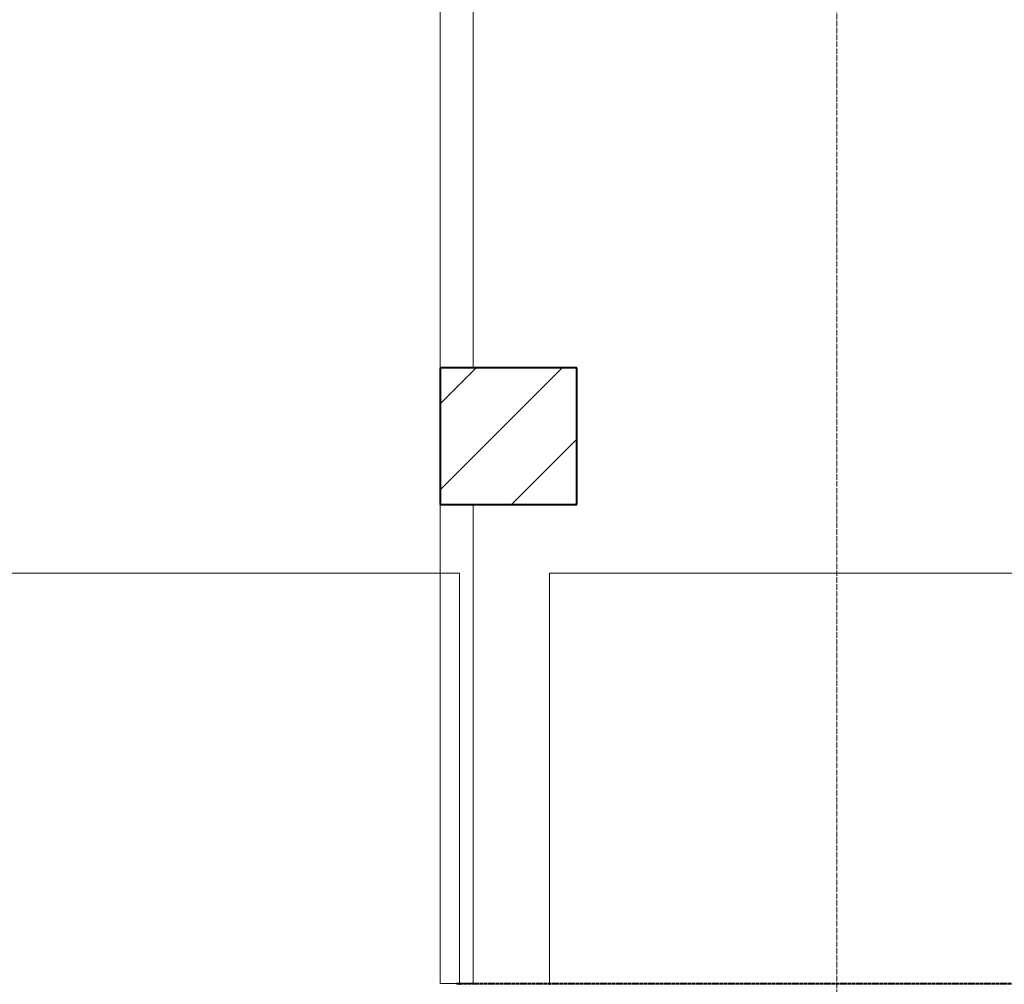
# Model space of a CAD drawing. Header units: millimetres. Extents: x 105028 to 874735, y -568483 to 191941.
# Tile 84 of 135: x 343626 to 347226, y 154536 to 158060. Entities that reach past the tile are written whole.
import ezdxf

# ---------------------------------------------------------------- set-up
doc = ezdxf.new("R2010")
doc.units = ezdxf.units.MM
for name, pattern in [('ADSK_Линия сетки', [25, 20, -2.5, 0, -2.5]), ('ADSK_Штриховая_ш3 п1_5', [4.5, 3, -1.5]), ('Штрих_3_1_5_', [4.5, 3, -1.5])]:
    doc.linetypes.add(name, pattern=pattern)
doc.layers.add('_Разделитель помещений_', color=4, linetype='ADSK_Штриховая_ш3 п1_5', lineweight=40, true_color=0x00ffff)
for name, color, linetype, lineweight in [('Несущие колонны', 7, 'Continuous', 18), ('Оси', 7, 'Continuous', 9), ('Перекрытия', 7, 'Continuous', 18), ('Стены', 7, 'Continuous', 18)]:
    doc.layers.add(name, color=color, linetype=linetype, lineweight=lineweight)

# ---------------------------------------------------------------- blocks, each defined once
blk = doc.blocks.new('135_SLK_K2_AR_rvt-1-К2_L02_5_400__Задание СС')
at = {"layer": '_Разделитель помещений_', "linetype": 'Штрих_3_1_5_'}
blk.add_line((-12375904.2, 9982460.7), (-12368724.2, 9982460.7), dxfattribs=at)
at = {"layer": 'Стены'}
for p, q in [((-12375964.2, 9984710.7), (-12375964.2, 9988960.7)), ((-12375964.2, 9988960.7), (-12375964.2, 9984710.7)), ((-12375844.2, 9984710.7), (-12375844.2, 9988960.7)), ((-12375844.2, 9988960.7), (-12375844.2, 9984710.7)), ((-12375844.2, 9984710.7), (-12375964.2, 9984710.7)), ((-12375844.2, 9984710.7), (-12375964.2, 9984710.7)), ((-12375964.2, 9984210.7), (-12375964.2, 9982460.7)), ((-12375964.2, 9982460.7), (-12375964.2, 9984210.7)), ((-12375964.2, 9984210.7), (-12375844.2, 9984210.7)), ((-12375844.2, 9984210.7), (-12375964.2, 9984210.7)), ((-12375844.2, 9984210.7), (-12375844.2, 9982460.7)), ((-12375844.2, 9982460.7), (-12375844.2, 9984210.7)), ((-12375844.2, 9982460.7), (-12375964.2, 9982460.7)), ((-12375844.2, 9982460.7), (-12375964.2, 9982460.7))]:
    blk.add_line(p, q, dxfattribs=at)
blk = doc.blocks.new('135_SLK_GD_KR_rvt-1-К2_L02_5_400__Задание СС')
at = {"layer": 'Оси', "color": 8, "linetype": 'ADSK_Линия сетки', "true_color": 0x808080}
blk.add_line((-12374514.2, 10019863.3), (-12374514.2, 9976036.4), dxfattribs=at)
blk = doc.blocks.new('Бетон-Прямоугольная-Колонна - CLM_Типовые этажи_В50 F100-500х500-V1-К2_L02_5_400__Задание СС')
at = {"layer": 'Несущие колонны', "lineweight": 9}
h = blk.add_hatch(dxfattribs=at)
h.set_pattern_fill('FP_8', color=256, style=0, pattern_type=2)
h.set_pattern_definition([(45, (12375714.2, -9984460.75), (-314.308964, 314.308964), []), (45, (12376028.5, -9984460.75), (-314.308964, 314.308964), [555.625, -111.125, 3.353, -107.772])])
h.paths.add_polyline_path([(250, -250), (250, 250), (-250, 250), (-250, -250)])
at = {"layer": 'Несущие колонны', "lineweight": 40}
for p, q in [((250, 250), (-250, 250)), ((-250, 250), (-250, -250)), ((250, -250), (250, 250)), ((-250, -250), (250, -250))]:
    blk.add_line(p, q, dxfattribs=at)
at = {"layer": 'Несущие колонны'}
for p, q in [((-250, -250), (-250, 250)), ((-250, 250), (250, 250)), ((250, 250), (250, -250)), ((250, -250), (-250, -250))]:
    blk.add_line(p, q, dxfattribs=at)
blk = doc.blocks.new('135_SLK_K1-2-3_KR_rvt-1-К2_L02_5_400__Задание СС')
at = {"layer": 'Несущие колонны', "lineweight": 18}
blk.add_blockref('Бетон-Прямоугольная-Колонна - CLM_Типовые этажи_В50 F100-500х500-V1-К2_L02_5_400__Задание СС', (-12375714.2, 9984460.7), dxfattribs=at)
blk = doc.blocks.new('135_SLK_K2_AR_FCD_rvt-1-К2_L02_5_400__Задание СС')
at = {"layer": 'Перекрытия', "lineweight": 5}
for p, q in [((-12379164.2, 9983960.7), (-12375894.2, 9983960.7)), ((-12375894.2, 9983960.7), (-12379164.2, 9983960.7)), ((-12375894.2, 9983960.7), (-12375894.2, 9982455.7)), ((-12375894.2, 9982455.7), (-12375894.2, 9983960.7)), ((-12375564.2, 9982455.7), (-12375564.2, 9983960.7)), ((-12375564.2, 9983960.7), (-12372294.2, 9983960.7)), ((-12372294.2, 9983960.7), (-12375564.2, 9983960.7)), ((-12375564.2, 9983960.7), (-12375564.2, 9982455.7))]:
    blk.add_line(p, q, dxfattribs=at)

msp = doc.modelspace()

# ---------------------------------------------------------------- block references
at = {"lineweight": 5}
for name in ['135_SLK_GD_KR_rvt-1-К2_L02_5_400__Задание СС', '135_SLK_K2_AR_FCD_rvt-1-К2_L02_5_400__Задание СС', '135_SLK_K1-2-3_KR_rvt-1-К2_L02_5_400__Задание СС', '135_SLK_K2_AR_rvt-1-К2_L02_5_400__Задание СС']:
    msp.add_blockref(name, (12721127.3, -9827922.2), dxfattribs=at)

doc.saveas('drawing.dxf')
